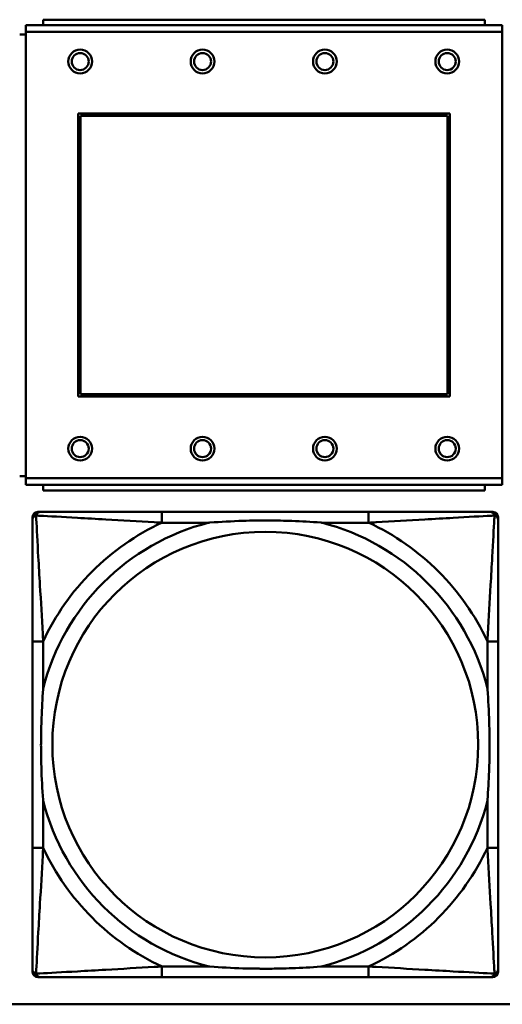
# Model space of a CAD drawing. Header units: inches. Extents: x 9.4 to 55.3, y 0.3 to 33.1.
# Tile 81 of 173: x 23.934 to 24.644, y 12.141 to 13.591. Entities that reach past the tile are written whole.
import ezdxf

# ---------------------------------------------------------------- set-up
doc = ezdxf.new("R2010")
doc.units = ezdxf.units.IN
doc.header["$MEASUREMENT"] = 0
doc.layers.add('Visible Edges(ANSI)', color=7, linetype='Continuous', lineweight=50)
doc.layers.add('Visible Tangent Edges(ANSI)', color=7, linetype='Continuous', lineweight=50)

msp = doc.modelspace()

# ---------------------------------------------------------------- linework, layer by layer
at = {"layer": 'Visible Edges(ANSI)'}
for p, q in [((24.6183, 13.5907), (23.9683, 13.5907)), ((23.9683, 13.5827), (23.9683, 13.5907)), ((24.6183, 13.5907), (24.6183, 13.5827)), ((24.6438, 13.5827), (23.9428, 13.5827)), ((23.9428, 13.5727), (23.9428, 13.5827)), ((23.9428, 13.5727), (23.9428, 12.9157)), ((24.6438, 13.5827), (24.6438, 13.5727)), ((24.6438, 12.9157), (24.6438, 13.5727)), ((23.9428, 13.5687), (23.9338, 13.5687)), ((24.0198, 13.0357), (24.0198, 13.4527)), ((24.0198, 13.4527), (24.5668, 13.4527)), ((24.0234, 13.4491), (24.5632, 13.4491)), ((24.0234, 13.0393), (24.0234, 13.4491)), ((24.5632, 13.4491), (24.5632, 13.0393)), ((24.5668, 13.4527), (24.5668, 13.0357)), ((24.5668, 13.0357), (24.0198, 13.0357)), ((24.5632, 13.0393), (24.0234, 13.0393)), ((23.9338, 12.9187), (23.9428, 12.9187)), ((23.9428, 12.9057), (23.9428, 12.9157)), ((23.9428, 12.9057), (24.6438, 12.9057)), ((23.9683, 12.9057), (23.9683, 12.8977)), ((24.6183, 12.8977), (24.6183, 12.9057)), ((24.6438, 12.9157), (24.6438, 12.9057)), ((24.6183, 12.8977), (23.9683, 12.8977)), ((23.9604, 12.8659), (23.9644, 12.8659)), ((24.447, 12.8659), (24.1431, 12.8659)), ((24.6258, 12.8659), (24.6297, 12.8659)), ((23.9526, 12.1887), (23.9526, 12.858)), ((24.6376, 12.858), (24.6376, 12.8541)), ((23.9526, 12.6753), (23.9526, 12.3714)), ((24.6376, 12.3714), (24.6376, 12.6753)), ((24.6376, 12.1927), (24.6376, 12.1887)), ((24.6297, 12.1808), (23.9604, 12.1808)), ((24.1431, 12.1808), (24.447, 12.1808)), ((31.7766, 12.141), (14.6826, 12.141))]:
    msp.add_line(p, q, dxfattribs=at)
for centre, radius in [((24.0228, 13.5291), 0.0175), ((24.0228, 13.5291), 0.0125), ((24.2028, 13.5291), 0.0175), ((24.2028, 13.5291), 0.0125), ((24.3828, 13.5291), 0.0175), ((24.3828, 13.5291), 0.0125), ((24.5628, 13.5291), 0.0175), ((24.5628, 13.5291), 0.0125), ((24.0228, 12.9591), 0.0175), ((24.2028, 12.9591), 0.0175), ((24.3828, 12.9591), 0.0175), ((24.5628, 12.9591), 0.0175), ((24.0228, 12.9591), 0.0125), ((24.2028, 12.9591), 0.0125), ((24.3828, 12.9591), 0.0125), ((24.5628, 12.9591), 0.0125)]:
    msp.add_circle(centre, radius, dxfattribs=at)
for centre, radius, start, end in [((23.9604, 12.858), 0.00787, 90, 180), ((23.9644, 12.8541), 0.0118, 90, 180), ((24.6258, 12.8541), 0.0118, 0, 90), ((24.6297, 12.858), 0.00787, 0, 90), ((23.9644, 12.1927), 0.0118, 180, 270), ((24.6258, 12.1927), 0.0118, 270, 360), ((23.9604, 12.1887), 0.00787, 180, 270), ((24.6297, 12.1887), 0.00787, 270, 0)]:
    msp.add_arc(centre, radius, start, end, dxfattribs=at)
for points, knots in [([(24.1431, 12.8659), (24.1395, 12.8659), (24.136, 12.8659), (24.1324, 12.8659), (24.0992, 12.8659), (24.0655, 12.8659), (24.0346, 12.8659), (24.0076, 12.8659), (23.9821, 12.8659), (23.9687, 12.8659), (23.967, 12.8659), (23.9656, 12.8659), (23.9644, 12.8659)], [0, 0, 0, 0, 0.0272471, 0.0272471, 0.0272471, 0.2790553, 0.2790553, 0.2790553, 0.4988354, 0.4988354, 0.4988354, 0.5252205, 0.5252205, 0.5252205, 0.5252205]), ([(24.6258, 12.8659), (24.6109, 12.8659), (24.5693, 12.8659), (24.5287, 12.8659), (24.5021, 12.8659), (24.4743, 12.8659), (24.447, 12.8659)], [-0.5252205, -0.5252205, -0.5252205, -0.5252205, -0.20743, -0.20743, -0.20743, 0, 0, 0, 0]), ([(23.9526, 12.8541), (23.9526, 12.8392), (23.9526, 12.7976), (23.9526, 12.7569), (23.9526, 12.7304), (23.9526, 12.7025), (23.9526, 12.6753)], [-0.5252205, -0.5252205, -0.5252205, -0.5252205, -0.20743, -0.20743, -0.20743, 0, 0, 0, 0]), ([(24.2123, 12.8501), (24.2128, 12.8502), (24.2132, 12.8502), (24.2297, 12.8514), (24.2458, 12.8523), (24.2687, 12.853), (24.2754, 12.8532), (24.2846, 12.8533), (24.2871, 12.8533), (24.2912, 12.8533), (24.2928, 12.8533), (24.2959, 12.8533), (24.2974, 12.8533), (24.301, 12.8533), (24.303, 12.8533), (24.3092, 12.8532), (24.3133, 12.8532), (24.3231, 12.853), (24.3287, 12.8528), (24.3484, 12.8521), (24.3625, 12.8513), (24.377, 12.8502), (24.3774, 12.8502), (24.3778, 12.8501)], [-0.416114, -0.416114, -0.416114, -0.416114, -0.4127691, -0.4127691, -0.2896446, -0.2896446, -0.2388934, -0.2388934, -0.2201881, -0.2201881, -0.2080204, -0.2080204, -0.196499, -0.196499, -0.1809939, -0.1809939, -0.149741, -0.149741, -0.1073162, -0.1073162, 0, 0, 0.0033356, 0.0033356, 0.0033356, 0.0033356]), ([(24.6376, 12.6753), (24.6376, 12.6789), (24.6376, 12.6825), (24.6376, 12.6861), (24.6376, 12.7193), (24.6376, 12.753), (24.6376, 12.7839), (24.6376, 12.8108), (24.6376, 12.8364), (24.6376, 12.8498), (24.6376, 12.8514), (24.6376, 12.8528), (24.6376, 12.8541)], [0, 0, 0, 0, 0.0272471, 0.0272471, 0.0272471, 0.2790553, 0.2790553, 0.2790553, 0.4988354, 0.4988354, 0.4988354, 0.5252205, 0.5252205, 0.5252205, 0.5252205]), ([(23.9683, 12.4406), (23.9683, 12.4411), (23.9683, 12.4415), (23.967, 12.458), (23.9661, 12.4741), (23.9654, 12.497), (23.9653, 12.5037), (23.9652, 12.5129), (23.9652, 12.5154), (23.9651, 12.5194), (23.9651, 12.521), (23.9651, 12.5242), (23.9651, 12.5257), (23.9652, 12.5293), (23.9652, 12.5313), (23.9652, 12.5375), (23.9653, 12.5416), (23.9655, 12.5514), (23.9657, 12.557), (23.9664, 12.5767), (23.9672, 12.5908), (23.9683, 12.6052), (23.9683, 12.6057), (23.9683, 12.6061)], [-0.416114, -0.416114, -0.416114, -0.416114, -0.4127691, -0.4127691, -0.2896446, -0.2896446, -0.2388934, -0.2388934, -0.2201881, -0.2201881, -0.2080204, -0.2080204, -0.196499, -0.196499, -0.1809939, -0.1809939, -0.149741, -0.149741, -0.1073162, -0.1073162, 0, 0, 0.0033356, 0.0033356, 0.0033356, 0.0033356]), ([(24.6219, 12.6061), (24.6219, 12.6057), (24.6219, 12.6052), (24.6232, 12.5887), (24.624, 12.5727), (24.6247, 12.5497), (24.6249, 12.543), (24.625, 12.5338), (24.625, 12.5314), (24.625, 12.5273), (24.625, 12.5257), (24.625, 12.5226), (24.625, 12.521), (24.625, 12.5175), (24.625, 12.5154), (24.6249, 12.5092), (24.6249, 12.5051), (24.6247, 12.4954), (24.6245, 12.4898), (24.6238, 12.47), (24.623, 12.456), (24.6219, 12.4415), (24.6219, 12.4411), (24.6219, 12.4406)], [-0.416114, -0.416114, -0.416114, -0.416114, -0.4127691, -0.4127691, -0.2896446, -0.2896446, -0.2388934, -0.2388934, -0.2201881, -0.2201881, -0.2080204, -0.2080204, -0.196499, -0.196499, -0.1809939, -0.1809939, -0.149741, -0.149741, -0.1073162, -0.1073162, 0, 0, 0.0033356, 0.0033356, 0.0033356, 0.0033356]), ([(23.9526, 12.3714), (23.9526, 12.3442), (23.9526, 12.3163), (23.9526, 12.2898), (23.9526, 12.2491), (23.9526, 12.2075), (23.9526, 12.1927)], [3.9382945, 3.9382945, 3.9382945, 3.9382945, 4.1457245, 4.1457245, 4.1457245, 4.463515, 4.463515, 4.463515, 4.463515]), ([(24.6376, 12.1927), (24.6376, 12.2075), (24.6376, 12.2491), (24.6376, 12.2898), (24.6376, 12.3163), (24.6376, 12.3442), (24.6376, 12.3714)], [-0.5252205, -0.5252205, -0.5252205, -0.5252205, -0.20743, -0.20743, -0.20743, 0, 0, 0, 0]), ([(24.3778, 12.1966), (24.3774, 12.1966), (24.377, 12.1965), (24.3625, 12.1954), (24.3484, 12.1946), (24.3287, 12.1939), (24.3231, 12.1938), (24.3133, 12.1936), (24.3092, 12.1935), (24.303, 12.1934), (24.301, 12.1934), (24.2974, 12.1934), (24.2959, 12.1934), (24.2928, 12.1934), (24.2912, 12.1934), (24.2871, 12.1934), (24.2846, 12.1935), (24.2754, 12.1936), (24.2687, 12.1937), (24.2458, 12.1944), (24.2297, 12.1953), (24.2132, 12.1965), (24.2128, 12.1966), (24.2123, 12.1966)], [-0.4149464, -0.4149464, -0.4149464, -0.4149464, -0.41162, -0.41162, -0.3046026, -0.3046026, -0.2622958, -0.2622958, -0.23113, -0.23113, -0.215668, -0.215668, -0.2041787, -0.2041787, -0.1920448, -0.1920448, -0.1733916, -0.1733916, -0.1227817, -0.1227817, 0, 0, 0.0033356, 0.0033356, 0.0033356, 0.0033356]), ([(23.9644, 12.1808), (23.9793, 12.1808), (24.0209, 12.1808), (24.0615, 12.1808), (24.088, 12.1808), (24.1159, 12.1808), (24.1431, 12.1808)], [-0.5252205, -0.5252205, -0.5252205, -0.5252205, -0.20743, -0.20743, -0.20743, 0, 0, 0, 0]), ([(24.447, 12.1808), (24.4743, 12.1808), (24.5021, 12.1808), (24.5287, 12.1808), (24.5693, 12.1808), (24.6109, 12.1808), (24.6258, 12.1808)], [3.9382945, 3.9382945, 3.9382945, 3.9382945, 4.1457245, 4.1457245, 4.1457245, 4.463515, 4.463515, 4.463515, 4.463515])]:
    msp.add_open_spline(points, degree=3, knots=knots, dxfattribs=at)
at = {"layer": 'Visible Tangent Edges(ANSI)'}
for p, q in [((23.9428, 13.5727), (24.6438, 13.5727)), ((24.6438, 12.9157), (23.9428, 12.9157)), ((24.1431, 12.8659), (24.1431, 12.8501)), ((24.447, 12.8659), (24.447, 12.8501)), ((24.1431, 12.8501), (24.2123, 12.8501)), ((24.3778, 12.8501), (24.447, 12.8501)), ((23.9683, 12.6753), (23.9526, 12.6753)), ((23.9683, 12.6061), (23.9683, 12.6753)), ((24.6376, 12.6753), (24.6219, 12.6753)), ((24.6219, 12.6753), (24.6219, 12.6061)), ((23.9683, 12.3714), (23.9683, 12.4406)), ((24.6219, 12.4406), (24.6219, 12.3714)), ((23.9683, 12.3714), (23.9526, 12.3714)), ((24.6376, 12.3714), (24.6219, 12.3714)), ((24.1431, 12.1966), (24.1431, 12.1808)), ((24.2123, 12.1966), (24.1431, 12.1966)), ((24.447, 12.1966), (24.3778, 12.1966)), ((24.447, 12.1966), (24.447, 12.1808))]:
    msp.add_line(p, q, dxfattribs=at)
msp.add_circle((24.2951, 12.5234), 0.3133, dxfattribs=at)
for radius, start, end in [(0.3371, 104.2103, 165.7897), (0.3604, 114.9407, 155.0593), (0.3371, 14.2103, 75.7897), (0.3604, 24.9407, 65.0593), (0.3371, 194.2103, 255.7897), (0.3371, 284.2103, 345.7897), (0.3604, 204.9407, 245.0593), (0.3604, 294.9407, 335.0593)]:
    msp.add_arc((24.2951, 12.5234), radius, start, end, dxfattribs=at)
for points, knots in [([(23.9526, 12.8541), (23.9526, 12.8547), (23.9526, 12.8552), (23.9529, 12.8562), (23.953, 12.8567), (23.9534, 12.8573), (23.9535, 12.8576), (23.9538, 12.8579), (23.9539, 12.8581), (23.9542, 12.8585), (23.9545, 12.8587), (23.9552, 12.8593), (23.9557, 12.8597), (23.9567, 12.8602), (23.9573, 12.8604), (23.9579, 12.8606)], [-0.02627331, -0.02627331, -0.02627331, -0.02627331, -0.02158775, -0.02158775, -0.01736415, -0.01736415, -0.0147244, -0.0147244, -0.01307456, -0.01307456, -0.00977487, -0.00977487, -0.00449537, -0.00449537, 0.00012419, 0.00012419, 0.00012419, 0.00012419]), ([(23.9579, 12.8606), (23.958, 12.8612), (23.9582, 12.8617), (23.9588, 12.8628), (23.9591, 12.8633), (23.9597, 12.864), (23.96, 12.8642), (23.9604, 12.8646), (23.9605, 12.8647), (23.9609, 12.8649), (23.9611, 12.8651), (23.9618, 12.8654), (23.9622, 12.8656), (23.9632, 12.8658), (23.9638, 12.8659), (23.9644, 12.8659)], [-0.00012419, -0.00012419, -0.00012419, -0.00012419, 0.00449537, 0.00449537, 0.00977487, 0.00977487, 0.01307456, 0.01307456, 0.0147244, 0.0147244, 0.01736415, 0.01736415, 0.02158775, 0.02158775, 0.02627331, 0.02627331, 0.02627331, 0.02627331]), ([(23.9683, 12.6753), (23.9681, 12.6791), (23.9679, 12.6828), (23.9664, 12.7102), (23.965, 12.7344), (23.9627, 12.7722), (23.9619, 12.7863), (23.9599, 12.8215), (23.9589, 12.8416), (23.958, 12.8571), (23.9579, 12.8589), (23.9579, 12.8606)], [0, 0, 0, 0, 0.0278591, 0.0278591, 0.201273, 0.201273, 0.3066357, 0.3066357, 0.475216, 0.475216, 0.5007189, 0.5007189, 0.5007189, 0.5007189]), ([(23.9579, 12.8606), (23.9596, 12.8605), (23.9614, 12.8604), (23.9768, 12.8596), (23.9969, 12.8585), (24.0322, 12.8565), (24.0462, 12.8557), (24.0841, 12.8535), (24.1082, 12.8521), (24.1356, 12.8505), (24.1394, 12.8503), (24.1431, 12.8501)], [-0.5007189, -0.5007189, -0.5007189, -0.5007189, -0.475216, -0.475216, -0.3066357, -0.3066357, -0.201273, -0.201273, -0.0278591, -0.0278591, 0, 0, 0, 0]), ([(24.447, 12.8501), (24.4508, 12.8503), (24.4546, 12.8505), (24.4819, 12.8521), (24.5061, 12.8535), (24.5439, 12.8557), (24.558, 12.8565), (24.5932, 12.8585), (24.6134, 12.8596), (24.6288, 12.8604), (24.6306, 12.8605), (24.6323, 12.8606)], [0, 0, 0, 0, 0.0278591, 0.0278591, 0.201273, 0.201273, 0.3066357, 0.3066357, 0.475216, 0.475216, 0.5007189, 0.5007189, 0.5007189, 0.5007189]), ([(24.6323, 12.8606), (24.6322, 12.8589), (24.6321, 12.8571), (24.6313, 12.8416), (24.6302, 12.8215), (24.6282, 12.7863), (24.6274, 12.7722), (24.6252, 12.7344), (24.6238, 12.7102), (24.6223, 12.6828), (24.6221, 12.6791), (24.6219, 12.6753)], [-0.5007189, -0.5007189, -0.5007189, -0.5007189, -0.475216, -0.475216, -0.3066357, -0.3066357, -0.201273, -0.201273, -0.0278591, -0.0278591, 0, 0, 0, 0]), ([(24.6258, 12.8659), (24.6264, 12.8659), (24.627, 12.8658), (24.6279, 12.8656), (24.6284, 12.8654), (24.629, 12.8651), (24.6293, 12.8649), (24.6297, 12.8647), (24.6298, 12.8646), (24.6302, 12.8642), (24.6304, 12.864), (24.6311, 12.8633), (24.6314, 12.8628), (24.6319, 12.8617), (24.6321, 12.8612), (24.6323, 12.8606)], [-0.02627331, -0.02627331, -0.02627331, -0.02627331, -0.02158775, -0.02158775, -0.01736415, -0.01736415, -0.0147244, -0.0147244, -0.01307456, -0.01307456, -0.00977487, -0.00977487, -0.00449537, -0.00449537, 0.00012419, 0.00012419, 0.00012419, 0.00012419]), ([(24.6323, 12.8606), (24.6329, 12.8604), (24.6334, 12.8602), (24.6345, 12.8597), (24.635, 12.8593), (24.6357, 12.8587), (24.6359, 12.8585), (24.6363, 12.8581), (24.6364, 12.8579), (24.6366, 12.8576), (24.6368, 12.8573), (24.6371, 12.8567), (24.6373, 12.8562), (24.6375, 12.8552), (24.6376, 12.8547), (24.6376, 12.8541)], [-0.00012419, -0.00012419, -0.00012419, -0.00012419, 0.00449537, 0.00449537, 0.00977487, 0.00977487, 0.01307456, 0.01307456, 0.0147244, 0.0147244, 0.01736415, 0.01736415, 0.02158775, 0.02158775, 0.02627331, 0.02627331, 0.02627331, 0.02627331]), ([(23.9579, 12.1861), (23.9579, 12.1878), (23.958, 12.1897), (23.9589, 12.2051), (23.9599, 12.2252), (23.9619, 12.2604), (23.9627, 12.2745), (23.965, 12.3123), (23.9664, 12.3365), (23.9679, 12.3639), (23.9681, 12.3677), (23.9683, 12.3714)], [-4.4390134, -4.4390134, -4.4390134, -4.4390134, -4.4135105, -4.4135105, -4.2449302, -4.2449302, -4.1395675, -4.1395675, -3.9661536, -3.9661536, -3.9382945, -3.9382945, -3.9382945, -3.9382945]), ([(24.6219, 12.3714), (24.6221, 12.3677), (24.6223, 12.3639), (24.6238, 12.3365), (24.6252, 12.3123), (24.6274, 12.2745), (24.6282, 12.2604), (24.6302, 12.2252), (24.6313, 12.2051), (24.6321, 12.1897), (24.6322, 12.1878), (24.6323, 12.1861)], [0, 0, 0, 0, 0.0278591, 0.0278591, 0.201273, 0.201273, 0.3066357, 0.3066357, 0.475216, 0.475216, 0.5007189, 0.5007189, 0.5007189, 0.5007189]), ([(23.9579, 12.1861), (23.9573, 12.1863), (23.9567, 12.1865), (23.9557, 12.1871), (23.9552, 12.1874), (23.9545, 12.188), (23.9542, 12.1883), (23.9539, 12.1887), (23.9538, 12.1888), (23.9535, 12.1892), (23.9534, 12.1894), (23.953, 12.1901), (23.9529, 12.1905), (23.9526, 12.1915), (23.9526, 12.192), (23.9526, 12.1927)], [-0.00012419, -0.00012419, -0.00012419, -0.00012419, 0.00449537, 0.00449537, 0.00977487, 0.00977487, 0.01307456, 0.01307456, 0.0147244, 0.0147244, 0.01736415, 0.01736415, 0.02158775, 0.02158775, 0.02627331, 0.02627331, 0.02627331, 0.02627331]), ([(24.1431, 12.1966), (24.1394, 12.1964), (24.1356, 12.1962), (24.1082, 12.1947), (24.0841, 12.1932), (24.0462, 12.191), (24.0322, 12.1902), (23.9969, 12.1882), (23.9768, 12.1871), (23.9614, 12.1863), (23.9596, 12.1862), (23.9579, 12.1861)], [0, 0, 0, 0, 0.0278591, 0.0278591, 0.201273, 0.201273, 0.3066357, 0.3066357, 0.475216, 0.475216, 0.5007189, 0.5007189, 0.5007189, 0.5007189]), ([(24.6323, 12.1861), (24.6306, 12.1862), (24.6288, 12.1863), (24.6134, 12.1871), (24.5932, 12.1882), (24.558, 12.1902), (24.5439, 12.191), (24.5061, 12.1932), (24.4819, 12.1947), (24.4546, 12.1962), (24.4508, 12.1964), (24.447, 12.1966)], [-4.4390134, -4.4390134, -4.4390134, -4.4390134, -4.4135105, -4.4135105, -4.2449302, -4.2449302, -4.1395675, -4.1395675, -3.9661536, -3.9661536, -3.9382945, -3.9382945, -3.9382945, -3.9382945]), ([(24.6376, 12.1927), (24.6376, 12.192), (24.6375, 12.1915), (24.6373, 12.1905), (24.6371, 12.1901), (24.6368, 12.1894), (24.6366, 12.1892), (24.6364, 12.1888), (24.6363, 12.1887), (24.6359, 12.1883), (24.6357, 12.188), (24.635, 12.1874), (24.6345, 12.1871), (24.6334, 12.1865), (24.6329, 12.1863), (24.6323, 12.1861)], [-0.02627331, -0.02627331, -0.02627331, -0.02627331, -0.02158775, -0.02158775, -0.01736415, -0.01736415, -0.0147244, -0.0147244, -0.01307456, -0.01307456, -0.00977487, -0.00977487, -0.00449537, -0.00449537, 0.00012419, 0.00012419, 0.00012419, 0.00012419]), ([(23.9644, 12.1808), (23.9638, 12.1808), (23.9632, 12.1809), (23.9622, 12.1812), (23.9618, 12.1813), (23.9611, 12.1817), (23.9609, 12.1818), (23.9605, 12.1821), (23.9604, 12.1822), (23.96, 12.1825), (23.9597, 12.1828), (23.9591, 12.1835), (23.9588, 12.184), (23.9582, 12.185), (23.958, 12.1855), (23.9579, 12.1861)], [-0.02627331, -0.02627331, -0.02627331, -0.02627331, -0.02158775, -0.02158775, -0.01736415, -0.01736415, -0.0147244, -0.0147244, -0.01307456, -0.01307456, -0.00977487, -0.00977487, -0.00449537, -0.00449537, 0.00012419, 0.00012419, 0.00012419, 0.00012419]), ([(24.6323, 12.1861), (24.6321, 12.1855), (24.6319, 12.185), (24.6314, 12.184), (24.6311, 12.1835), (24.6304, 12.1828), (24.6302, 12.1825), (24.6298, 12.1822), (24.6297, 12.1821), (24.6293, 12.1818), (24.629, 12.1817), (24.6284, 12.1813), (24.6279, 12.1812), (24.627, 12.1809), (24.6264, 12.1808), (24.6258, 12.1808)], [-0.00012419, -0.00012419, -0.00012419, -0.00012419, 0.00449537, 0.00449537, 0.00977487, 0.00977487, 0.01307456, 0.01307456, 0.0147244, 0.0147244, 0.01736415, 0.01736415, 0.02158775, 0.02158775, 0.02627331, 0.02627331, 0.02627331, 0.02627331])]:
    msp.add_open_spline(points, degree=3, knots=knots, dxfattribs=at)

doc.saveas('drawing.dxf')
